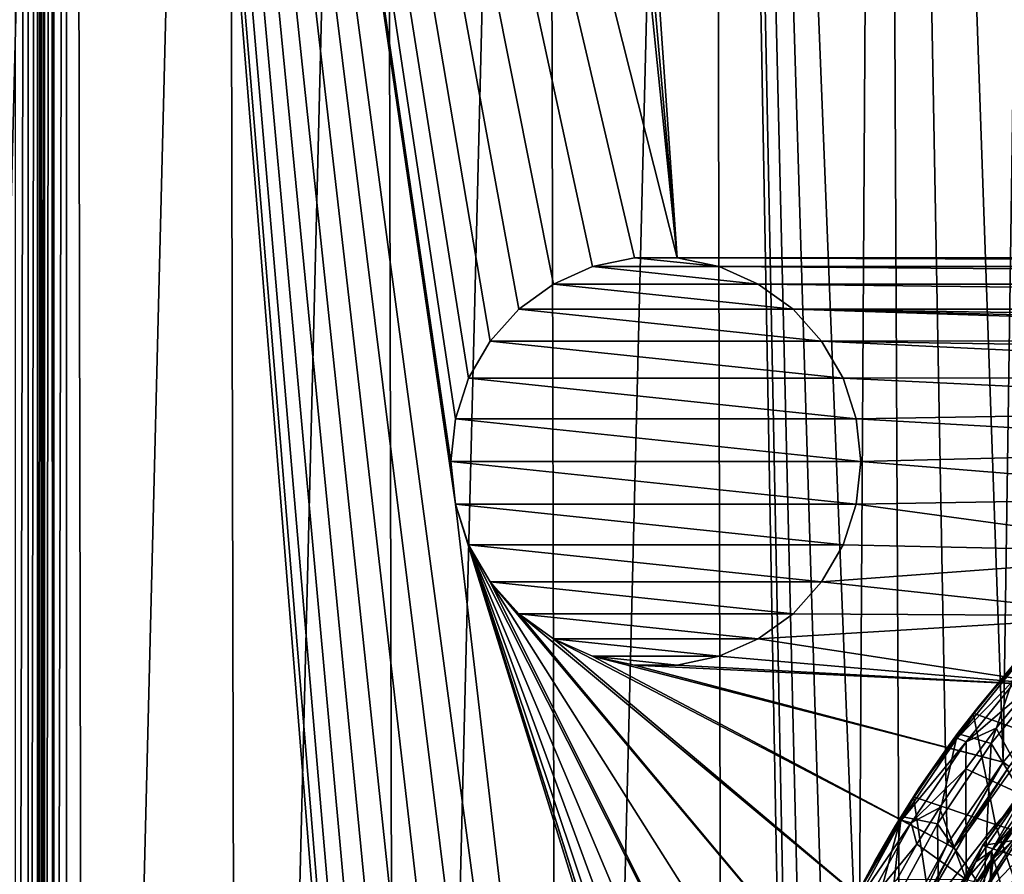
# Model space of a CAD drawing. Header units: millimetres. Extents: x -65 to 65, y -82 to 87.
# Tile 46 of 223: x -36 to -17, y 14 to 31. Entities that reach past the tile are written whole.
import ezdxf

# ---------------------------------------------------------------- set-up
doc = ezdxf.new("R2010")
doc.units = ezdxf.units.MM
doc.header["$LTSCALE"] = 101.851852
for name, color, linetype in [('10', 7, 'CONTINUOUS'), ('162', 7, 'CONTINUOUS'), ('21', 7, 'CONTINUOUS'), ('223', 7, 'CONTINUOUS'), ('38', 7, 'CONTINUOUS'), ('472', 7, 'CONTINUOUS'), ('477', 7, 'CONTINUOUS'), ('479', 7, 'CONTINUOUS'), ('485', 7, 'CONTINUOUS'), ('5', 7, 'CONTINUOUS'), ('801', 7, 'CONTINUOUS'), ('803', 7, 'CONTINUOUS'), ('804', 7, 'CONTINUOUS'), ('810', 7, 'CONTINUOUS'), ('812', 7, 'CONTINUOUS'), ('817', 7, 'CONTINUOUS'), ('821', 7, 'CONTINUOUS'), ('827', 7, 'CONTINUOUS'), ('828', 7, 'CONTINUOUS'), ('832', 7, 'CONTINUOUS'), ('841', 7, 'CONTINUOUS'), ('842', 7, 'CONTINUOUS'), ('9', 7, 'CONTINUOUS'), ('942', 7, 'CONTINUOUS'), ('944', 7, 'CONTINUOUS'), ('946', 7, 'CONTINUOUS')]:
    doc.layers.add(name, color=color, linetype=linetype)

msp = doc.modelspace()

# ---------------------------------------------------------------- linework, layer by layer
at = {"layer": '10', "color": 7, "linetype": 'CONTINUOUS', "true_color": 0xebebeb}
for points in [[(-16.856, 17.294, 118.939), (-16.088, 15.869, 119.792), (-16.183, 18.114, 118.793), (-16.856, 17.294, 118.939)], [(-17.45, 16.495, 119.082), (-16.088, 15.869, 119.792), (-16.856, 17.294, 118.939), (-17.45, 16.495, 119.082)], [(-17.965, 15.734, 119.218), (-17.444, 14.333, 119.95), (-17.45, 16.495, 119.082), (-17.965, 15.734, 119.218)], [(-17.444, 14.333, 119.95), (-16.088, 15.869, 119.792), (-17.45, 16.495, 119.082), (-17.444, 14.333, 119.95)], [(-17.444, 14.333, 119.95), (-15.466, 13.841, 120.766), (-16.088, 15.869, 119.792), (-17.444, 14.333, 119.95)], [(-18.403, 15.025, 119.344), (-17.444, 14.333, 119.95), (-17.965, 15.734, 119.218), (-18.403, 15.025, 119.344)], [(-18.79, 14.343, 119.466), (-17.444, 14.333, 119.95), (-18.403, 15.025, 119.344), (-18.79, 14.343, 119.466)]]:
    msp.add_3dface(points, dxfattribs=at)
at = {"layer": '162', "color": 7, "linetype": 'CONTINUOUS', "true_color": 0xebebeb}
for points in [[(-16.88, 13.424, 117.807), (-16.141, 14.75, 117.276), (-16.017, 14.842, 117.551), (-16.88, 13.424, 117.807)], [(-16.88, 13.424, 117.807), (-16.017, 14.842, 117.551), (-16.626, 13.466, 118.13), (-16.88, 13.424, 117.807)], [(-16.595, 14.029, 117.403), (-16.141, 14.75, 117.276), (-16.88, 13.424, 117.807), (-16.595, 14.029, 117.403)]]:
    msp.add_3dface(points, dxfattribs=at)
at = {"layer": '21', "color": 7, "linetype": 'CONTINUOUS', "true_color": 0xebebeb}
for points in [[(-16.402, 18.602, 118.158), (-17.192, 17.727, 118.029), (-17.622, 17.098, 118.425), (-16.402, 18.602, 118.158)], [(-16.402, 18.602, 118.158), (-17.622, 17.098, 118.425), (-16.234, 18.515, 118.504), (-16.402, 18.602, 118.158)], [(-16.234, 18.515, 118.504), (-17.622, 17.098, 118.425), (-17.443, 17.027, 118.769), (-16.234, 18.515, 118.504)], [(-16.183, 18.114, 118.793), (-16.234, 18.515, 118.504), (-17.443, 17.027, 118.769), (-16.183, 18.114, 118.793)], [(-16.497, 18.555, 117.887), (-17.192, 17.727, 118.029), (-16.402, 18.602, 118.158), (-16.497, 18.555, 117.887)], [(-16.856, 17.294, 118.939), (-16.183, 18.114, 118.793), (-17.443, 17.027, 118.769), (-16.856, 17.294, 118.939)], [(-17.192, 17.727, 118.029), (-17.815, 16.909, 118.169), (-17.622, 17.098, 118.425), (-17.192, 17.727, 118.029)], [(-17.45, 16.495, 119.082), (-16.856, 17.294, 118.939), (-17.443, 17.027, 118.769), (-17.45, 16.495, 119.082)], [(-17.622, 17.098, 118.425), (-18.358, 16.124, 118.303), (-18.704, 15.495, 118.71), (-17.622, 17.098, 118.425)], [(-17.622, 17.098, 118.425), (-18.704, 15.495, 118.71), (-17.443, 17.027, 118.769), (-17.622, 17.098, 118.425)], [(-17.443, 17.027, 118.769), (-18.704, 15.495, 118.71), (-18.514, 15.44, 119.052), (-17.443, 17.027, 118.769)], [(-17.45, 16.495, 119.082), (-17.443, 17.027, 118.769), (-18.514, 15.44, 119.052), (-17.45, 16.495, 119.082)], [(-17.815, 16.909, 118.169), (-18.358, 16.124, 118.303), (-17.622, 17.098, 118.425), (-17.815, 16.909, 118.169)], [(-17.965, 15.734, 119.218), (-17.45, 16.495, 119.082), (-18.514, 15.44, 119.052), (-17.965, 15.734, 119.218)], [(-18.358, 16.124, 118.303), (-18.821, 15.392, 118.428), (-18.704, 15.495, 118.71), (-18.358, 16.124, 118.303)], [(-18.403, 15.025, 119.344), (-17.965, 15.734, 119.218), (-18.514, 15.44, 119.052), (-18.403, 15.025, 119.344)], [(-18.704, 15.495, 118.71), (-19.587, 14.018, 118.663), (-19.638, 13.805, 119.012), (-18.704, 15.495, 118.71)], [(-18.704, 15.495, 118.71), (-19.638, 13.805, 119.012), (-18.514, 15.44, 119.052), (-18.704, 15.495, 118.71)], [(-18.514, 15.44, 119.052), (-19.638, 13.805, 119.012), (-19.439, 13.768, 119.35), (-18.514, 15.44, 119.052)], [(-19.227, 14.693, 118.547), (-19.587, 14.018, 118.663), (-18.704, 15.495, 118.71), (-19.227, 14.693, 118.547)], [(-18.403, 15.025, 119.344), (-18.514, 15.44, 119.052), (-19.439, 13.768, 119.35), (-18.403, 15.025, 119.344)], [(-18.821, 15.392, 118.428), (-19.227, 14.693, 118.547), (-18.704, 15.495, 118.71), (-18.821, 15.392, 118.428)], [(-18.79, 14.343, 119.466), (-18.403, 15.025, 119.344), (-19.439, 13.768, 119.35), (-18.79, 14.343, 119.466)]]:
    msp.add_3dface(points, dxfattribs=at)
at = {"layer": '223', "color": 7, "linetype": 'CONTINUOUS', "true_color": 0xebebeb}
for points in [[(-16.103, 15.602, 99.935), (-16.952, 16.993, 98.293), (-15.776, 18.451, 98.973), (-16.103, 15.602, 99.935)], [(-17.101, 14.11, 99.202), (-18.004, 15.421, 97.56), (-16.952, 16.993, 98.293), (-17.101, 14.11, 99.202)], [(-16.103, 15.602, 99.935), (-17.101, 14.11, 99.202), (-16.952, 16.993, 98.293), (-16.103, 15.602, 99.935)], [(-17.963, 12.532, 98.43), (-18.907, 13.764, 96.788), (-18.004, 15.421, 97.56), (-17.963, 12.532, 98.43)], [(-17.101, 14.11, 99.202), (-17.963, 12.532, 98.43), (-18.004, 15.421, 97.56), (-17.101, 14.11, 99.202)]]:
    msp.add_3dface(points, dxfattribs=at)
at = {"layer": '38', "color": 7, "linetype": 'CONTINUOUS', "true_color": 0xebebeb}
msp.add_3dface([(-16.103, 15.602, 99.935), (-16.595, 14.029, 117.403), (-17.101, 14.11, 99.202), (-16.103, 15.602, 99.935)], dxfattribs=at)
at = {"layer": '472', "color": 7, "linetype": 'CONTINUOUS', "true_color": 0xebebeb}
for points in [[(-17.307, 17.582, 118.658), (-15.437, 16.913, 119.556), (-15.999, 19.1, 118.391), (-17.307, 17.582, 118.658)], [(-18.473, 15.948, 118.946), (-16.873, 15.408, 119.724), (-17.307, 17.582, 118.658), (-18.473, 15.948, 118.946)], [(-16.873, 15.408, 119.724), (-15.437, 16.913, 119.556), (-17.307, 17.582, 118.658), (-16.873, 15.408, 119.724)], [(-15.437, 16.913, 119.556), (-16.873, 15.408, 119.724), (-14.783, 14.754, 120.624), (-15.437, 16.913, 119.556)], [(-19.486, 14.212, 119.253), (-18.148, 13.782, 119.91), (-18.473, 15.948, 118.946), (-19.486, 14.212, 119.253)], [(-18.148, 13.782, 119.91), (-16.873, 15.408, 119.724), (-18.473, 15.948, 118.946), (-18.148, 13.782, 119.91)], [(-16.873, 15.408, 119.724), (-18.148, 13.782, 119.91), (-16.204, 13.471, 120.674), (-16.873, 15.408, 119.724)], [(-14.783, 14.754, 120.624), (-16.873, 15.408, 119.724), (-16.204, 13.471, 120.674), (-14.783, 14.754, 120.624)]]:
    msp.add_3dface(points, dxfattribs=at)
at = {"layer": '477', "color": 7, "linetype": 'CONTINUOUS'}
msp.add_3dface([(-16.433, 15.193, 91.1), (-16.679, 12.625, 91.1), (-16.958, 14.38, 91.1), (-16.433, 15.193, 91.1)], dxfattribs=at)
at = {"layer": '479', "color": 7, "linetype": 'CONTINUOUS'}
for points in [[(-17.288, 14.217, 91.318), (-16.176, 15.519, 93.04), (-16.249, 15.799, 91.318), (-17.288, 14.217, 91.318)], [(-17.198, 13.929, 93.04), (-16.176, 15.519, 93.04), (-17.288, 14.217, 91.318), (-17.198, 13.929, 93.04)], [(-17.198, 13.929, 93.04), (-15.884, 15.311, 94.742), (-16.176, 15.519, 93.04), (-17.198, 13.929, 93.04)], [(-16.887, 13.75, 94.742), (-15.884, 15.311, 94.742), (-17.198, 13.929, 93.04), (-16.887, 13.75, 94.742)], [(-16.887, 13.75, 94.742), (-15.483, 15.025, 96.409), (-15.884, 15.311, 94.742), (-16.887, 13.75, 94.742)], [(-16.461, 13.504, 96.409), (-15.483, 15.025, 96.409), (-16.887, 13.75, 94.742), (-16.461, 13.504, 96.409)]]:
    msp.add_3dface(points, dxfattribs=at)
at = {"layer": '485', "color": 7, "linetype": 'CONTINUOUS'}
for points in [[(-16.433, 15.193, 91.1), (-16.914, 14.73, 91.165), (-15.81, 16.298, 91.165), (-16.433, 15.193, 91.1)], [(-16.914, 14.73, 91.165), (-16.249, 15.799, 91.318), (-15.81, 16.298, 91.165), (-16.914, 14.73, 91.165)], [(-17.288, 14.217, 91.318), (-16.249, 15.799, 91.318), (-16.914, 14.73, 91.165), (-17.288, 14.217, 91.318)], [(-16.433, 15.193, 91.1), (-16.958, 14.38, 91.1), (-16.914, 14.73, 91.165), (-16.433, 15.193, 91.1)], [(-17.443, 13.542, 91.1), (-17.862, 13.063, 91.165), (-16.914, 14.73, 91.165), (-17.443, 13.542, 91.1)], [(-17.862, 13.063, 91.165), (-17.288, 14.217, 91.318), (-16.914, 14.73, 91.165), (-17.862, 13.063, 91.165)], [(-16.958, 14.38, 91.1), (-17.443, 13.542, 91.1), (-16.914, 14.73, 91.165), (-16.958, 14.38, 91.1)]]:
    msp.add_3dface(points, dxfattribs=at)
at = {"layer": '5', "color": 7, "linetype": 'CONTINUOUS', "true_color": 0xebebeb}
for points in [[(-16.382, 18.685, 99.083), (-17.61, 17.186, 98.383), (-16.497, 18.555, 117.887), (-16.382, 18.685, 99.083)], [(-16.497, 18.555, 117.887), (-17.61, 17.186, 98.383), (-17.192, 17.727, 118.029), (-16.497, 18.555, 117.887)], [(-17.192, 17.727, 118.029), (-17.61, 17.186, 98.383), (-17.815, 16.909, 118.169), (-17.192, 17.727, 118.029)], [(-17.61, 17.186, 98.383), (-18.715, 15.566, 97.628), (-17.815, 16.909, 118.169), (-17.61, 17.186, 98.383)], [(-17.815, 16.909, 118.169), (-18.715, 15.566, 97.628), (-18.358, 16.124, 118.303), (-17.815, 16.909, 118.169)], [(-18.358, 16.124, 118.303), (-18.715, 15.566, 97.628), (-18.821, 15.392, 118.428), (-18.358, 16.124, 118.303)], [(-18.715, 15.566, 97.628), (-19.672, 13.845, 96.826), (-18.821, 15.392, 118.428), (-18.715, 15.566, 97.628)], [(-18.821, 15.392, 118.428), (-19.672, 13.845, 96.826), (-19.227, 14.693, 118.547), (-18.821, 15.392, 118.428)], [(-19.227, 14.693, 118.547), (-19.672, 13.845, 96.826), (-19.587, 14.018, 118.663), (-19.227, 14.693, 118.547)]]:
    msp.add_3dface(points, dxfattribs=at)
at = {"layer": '801', "color": 7, "linetype": 'CONTINUOUS'}
for points in [[(-15.835, 16.46, 91.1), (-16.948, 14.899, 91.1), (-16.339, 12.677, 91.1), (-15.835, 16.46, 91.1)], [(-16.948, 14.899, 91.1), (-17.907, 13.239, 91.1), (-17.115, 11.022, 91.1), (-16.948, 14.899, 91.1)], [(-16.339, 12.677, 91.1), (-16.948, 14.899, 91.1), (-17.115, 11.022, 91.1), (-16.339, 12.677, 91.1)]]:
    msp.add_3dface(points, dxfattribs=at)
at = {"layer": '803', "color": 7, "linetype": 'CONTINUOUS'}
for points in [[(-17.119, 15.003, 75), (-17.116, 15.008, 90.9), (-15.996, 16.579, 75), (-17.119, 15.003, 75)], [(-17.116, 15.008, 90.9), (-15.993, 16.584, 90.9), (-15.996, 16.579, 75), (-17.116, 15.008, 90.9)], [(-18.088, 13.324, 75), (-18.084, 13.332, 90.9), (-17.119, 15.003, 75), (-18.088, 13.324, 75)], [(-18.084, 13.332, 90.9), (-17.116, 15.008, 90.9), (-17.119, 15.003, 75), (-18.084, 13.332, 90.9)]]:
    msp.add_3dface(points, dxfattribs=at)
at = {"layer": '804', "color": 7, "linetype": 'CONTINUOUS'}
for points in [[(-15.993, 16.584, 90.9), (-17.116, 15.008, 90.9), (-16.193, 16.228, 91.041), (-15.993, 16.584, 90.9)], [(-16.948, 14.899, 91.1), (-15.835, 16.46, 91.1), (-16.193, 16.228, 91.041), (-16.948, 14.899, 91.1)], [(-16.948, 14.899, 91.1), (-16.193, 16.228, 91.041), (-17.252, 14.682, 91.041), (-16.948, 14.899, 91.1)], [(-16.193, 16.228, 91.041), (-17.116, 15.008, 90.9), (-17.252, 14.682, 91.041), (-16.193, 16.228, 91.041)], [(-17.116, 15.008, 90.9), (-18.084, 13.332, 90.9), (-17.252, 14.682, 91.041), (-17.116, 15.008, 90.9)], [(-17.907, 13.239, 91.1), (-16.948, 14.899, 91.1), (-17.252, 14.682, 91.041), (-17.907, 13.239, 91.1)], [(-17.907, 13.239, 91.1), (-17.252, 14.682, 91.041), (-18.164, 13.045, 91.041), (-17.907, 13.239, 91.1)], [(-17.252, 14.682, 91.041), (-18.084, 13.332, 90.9), (-18.164, 13.045, 91.041), (-17.252, 14.682, 91.041)]]:
    msp.add_3dface(points, dxfattribs=at)
at = {"layer": '810', "color": 7, "linetype": 'CONTINUOUS'}
for points in [[(-13.505, 15.595, 75), (-17.119, 15.003, 75), (-15.996, 16.579, 75), (-13.505, 15.595, 75)], [(-13.505, 15.595, 75), (-14.61, 14.168, 75), (-17.119, 15.003, 75), (-13.505, 15.595, 75)], [(-14.61, 14.168, 75), (-18.088, 13.324, 75), (-17.119, 15.003, 75), (-14.61, 14.168, 75)]]:
    msp.add_3dface(points, dxfattribs=at)
at = {"layer": '812', "linetype": 'CONTINUOUS'}
for points in [[(-15.725, 85.054, 87.5), (-19.089, 84.11, 87.5), (-16.719, 16.625, 87.5), (-15.725, 85.054, 87.5)], [(-15.482, 18.114, 87.5), (-15.725, 85.054, 87.5), (-16.719, 16.625, 87.5), (-15.482, 18.114, 87.5)], [(-19.089, 84.11, 87.5), (-22.397, 82.986, 87.5), (-19.535, 11.568, 87.5), (-19.089, 84.11, 87.5)], [(-18.754, 13.338, 87.5), (-19.089, 84.11, 87.5), (-19.535, 11.568, 87.5), (-18.754, 13.338, 87.5)], [(-16.719, 16.625, 87.5), (-19.089, 84.11, 87.5), (-17.812, 15.029, 87.5), (-16.719, 16.625, 87.5)], [(-17.812, 15.029, 87.5), (-19.089, 84.11, 87.5), (-18.754, 13.338, 87.5), (-17.812, 15.029, 87.5)], [(-22.397, 82.986, 87.5), (-25.64, 81.685, 87.5), (-25.377, -36.798, 87.5), (-22.397, 82.986, 87.5)], [(-22.129, -38.085, 87.5), (-22.397, 82.986, 87.5), (-25.377, -36.798, 87.5), (-22.129, -38.085, 87.5)], [(-22.397, 82.986, 87.5), (-22.129, -38.085, 87.5), (-20.95, 4, 87.5), (-22.397, 82.986, 87.5)], [(-22.397, 82.986, 87.5), (-20.95, 4, 87.5), (-20.861, 5.933, 87.5), (-22.397, 82.986, 87.5)], [(-19.535, 11.568, 87.5), (-22.397, 82.986, 87.5), (-20.15, 9.733, 87.5), (-19.535, 11.568, 87.5)], [(-20.15, 9.733, 87.5), (-22.397, 82.986, 87.5), (-20.593, 7.849, 87.5), (-20.15, 9.733, 87.5)], [(-20.593, 7.849, 87.5), (-22.397, 82.986, 87.5), (-20.861, 5.933, 87.5), (-20.593, 7.849, 87.5)], [(-25.64, 81.685, 87.5), (-28.807, 80.21, 87.5), (-28.551, -35.337, 87.5), (-25.64, 81.685, 87.5)], [(-25.377, -36.798, 87.5), (-25.64, 81.685, 87.5), (-28.551, -35.337, 87.5), (-25.377, -36.798, 87.5)], [(-28.807, 80.21, 87.5), (-31.889, 78.565, 87.5), (-31.64, -33.706, 87.5), (-28.807, 80.21, 87.5)], [(-28.551, -35.337, 87.5), (-28.807, 80.21, 87.5), (-31.64, -33.706, 87.5), (-28.551, -35.337, 87.5)], [(-31.889, 78.565, 87.5), (-34.849, 76.775, 87.5), (-34.637, -31.91, 87.5), (-31.889, 78.565, 87.5)], [(-31.64, -33.706, 87.5), (-31.889, 78.565, 87.5), (-34.637, -31.91, 87.5), (-31.64, -33.706, 87.5)], [(-34.849, 76.775, 87.5), (-37.708, 74.83, 87.5), (-37.533, -29.955, 87.5), (-34.849, 76.775, 87.5)], [(-34.637, -31.91, 87.5), (-34.849, 76.775, 87.5), (-37.533, -29.955, 87.5), (-34.637, -31.91, 87.5)]]:
    msp.add_3dface(points, dxfattribs=at)
at = {"layer": '817', "linetype": 'CONTINUOUS'}
for points in [[(-35, -28.676, 85), (-35, 73.676, 85), (-27.5, -19.5, 85), (-35, -28.676, 85)], [(-35, 73.676, 85), (-26.736, 62.149, 85), (-23.082, 26.478, 85), (-35, 73.676, 85)], [(-27.5, 22.5, 85), (-35, 73.676, 85), (-27.413, 23.332, 85), (-27.5, 22.5, 85)], [(-35, 73.676, 85), (-27.5, 22.5, 85), (-27.413, 21.668, 85), (-35, 73.676, 85)], [(-27.413, 23.332, 85), (-35, 73.676, 85), (-27.154, 24.127, 85), (-27.413, 23.332, 85)], [(-27.154, 24.127, 85), (-35, 73.676, 85), (-26.736, 24.851, 85), (-27.154, 24.127, 85)], [(-26.736, 24.851, 85), (-35, 73.676, 85), (-26.177, 25.473, 85), (-26.736, 24.851, 85)], [(-26.177, 25.473, 85), (-35, 73.676, 85), (-25.5, 25.964, 85), (-26.177, 25.473, 85)], [(-25.5, 25.964, 85), (-35, 73.676, 85), (-24.736, 26.304, 85), (-25.5, 25.964, 85)], [(-24.736, 26.304, 85), (-35, 73.676, 85), (-23.918, 26.478, 85), (-24.736, 26.304, 85)], [(-23.918, 26.478, 85), (-35, 73.676, 85), (-23.082, 26.478, 85), (-23.918, 26.478, 85)], [(-35, 73.676, 85), (-27.413, 21.668, 85), (-23.082, -15.522, 85), (-35, 73.676, 85)], [(-27.5, -19.5, 85), (-35, 73.676, 85), (-27.413, -18.668, 85), (-27.5, -19.5, 85)], [(-27.413, -18.668, 85), (-35, 73.676, 85), (-27.154, -17.873, 85), (-27.413, -18.668, 85)], [(-27.154, -17.873, 85), (-35, 73.676, 85), (-26.736, -17.149, 85), (-27.154, -17.873, 85)], [(-26.736, -17.149, 85), (-35, 73.676, 85), (-26.177, -16.527, 85), (-26.736, -17.149, 85)], [(-26.177, -16.527, 85), (-35, 73.676, 85), (-25.5, -16.036, 85), (-26.177, -16.527, 85)], [(-25.5, -16.036, 85), (-35, 73.676, 85), (-24.736, -15.696, 85), (-25.5, -16.036, 85)], [(-24.736, -15.696, 85), (-35, 73.676, 85), (-23.918, -15.522, 85), (-24.736, -15.696, 85)], [(-23.918, -15.522, 85), (-35, 73.676, 85), (-23.082, -15.522, 85), (-23.918, -15.522, 85)], [(-26.736, 62.149, 85), (-26.177, 61.527, 85), (-23.082, 26.478, 85), (-26.736, 62.149, 85)], [(-26.177, 61.527, 85), (-25.5, 61.036, 85), (-23.082, 26.478, 85), (-26.177, 61.527, 85)], [(23.918, 26.478, 85), (23.082, 26.478, 85), (-25.5, 61.036, 85), (23.918, 26.478, 85)], [(-25.5, 61.036, 85), (23.082, 26.478, 85), (-23.082, 26.478, 85), (-25.5, 61.036, 85)], [(-24.736, 60.696, 85), (23.918, 26.478, 85), (-25.5, 61.036, 85), (-24.736, 60.696, 85)], [(-23.918, 60.522, 85), (23.918, 26.478, 85), (-24.736, 60.696, 85), (-23.918, 60.522, 85)], [(24.736, 26.304, 85), (23.918, 26.478, 85), (-23.918, 60.522, 85), (24.736, 26.304, 85)], [(25.5, 25.964, 85), (24.736, 26.304, 85), (-23.918, 60.522, 85), (25.5, 25.964, 85)], [(-23.082, 60.522, 85), (25.5, 25.964, 85), (-23.918, 60.522, 85), (-23.082, 60.522, 85)], [(23.082, 60.522, 85), (25.5, 25.964, 85), (-23.082, 60.522, 85), (23.082, 60.522, 85)], [(23.082, 26.478, 85), (22.264, 26.304, 85), (-23.082, 26.478, 85), (23.082, 26.478, 85)], [(-23.082, 26.478, 85), (22.264, 26.304, 85), (-22.264, 26.304, 85), (-23.082, 26.478, 85)], [(22.264, 26.304, 85), (21.5, 25.964, 85), (-22.264, 26.304, 85), (22.264, 26.304, 85)], [(-22.264, 26.304, 85), (21.5, 25.964, 85), (-21.5, 25.964, 85), (-22.264, 26.304, 85)], [(21.5, 25.964, 85), (20.823, 25.473, 85), (-21.5, 25.964, 85), (21.5, 25.964, 85)], [(-21.5, 25.964, 85), (20.823, 25.473, 85), (-20.823, 25.473, 85), (-21.5, 25.964, 85)], [(0, 24.95, 85), (-1.933, 24.861, 85), (-20.823, 25.473, 85), (0, 24.95, 85)], [(-20.823, 25.473, 85), (-1.933, 24.861, 85), (-20.264, 24.851, 85), (-20.823, 25.473, 85)], [(20.264, 24.851, 85), (0, 24.95, 85), (-20.823, 25.473, 85), (20.264, 24.851, 85)], [(20.823, 25.473, 85), (20.264, 24.851, 85), (-20.823, 25.473, 85), (20.823, 25.473, 85)], [(-1.933, 24.861, 85), (-3.85, 24.593, 85), (-20.264, 24.851, 85), (-1.933, 24.861, 85)], [(-3.85, 24.593, 85), (-5.733, 24.15, 85), (-20.264, 24.851, 85), (-3.85, 24.593, 85)], [(-20.264, 24.851, 85), (-5.733, 24.15, 85), (-19.846, 24.127, 85), (-20.264, 24.851, 85)], [(-5.733, 24.15, 85), (-7.568, 23.535, 85), (-19.846, 24.127, 85), (-5.733, 24.15, 85)], [(-19.846, 24.127, 85), (-7.568, 23.535, 85), (-19.587, 23.332, 85), (-19.846, 24.127, 85)], [(-7.568, 23.535, 85), (-9.338, 22.754, 85), (-19.587, 23.332, 85), (-7.568, 23.535, 85)], [(-19.587, 23.332, 85), (-9.338, 22.754, 85), (-19.5, 22.5, 85), (-19.587, 23.332, 85)], [(-9.338, 22.754, 85), (-11.029, 21.812, 85), (-19.5, 22.5, 85), (-9.338, 22.754, 85)], [(-19.5, 22.5, 85), (-11.029, 21.812, 85), (-19.587, 21.668, 85), (-19.5, 22.5, 85)], [(-11.029, 21.812, 85), (-12.625, 20.718, 85), (-19.587, 21.668, 85), (-11.029, 21.812, 85)], [(-20.593, 0.151, 85), (-20.15, -1.733, 85), (-27.413, 21.668, 85), (-20.593, 0.151, 85)], [(-27.413, 21.668, 85), (-20.15, -1.733, 85), (-23.082, -15.522, 85), (-27.413, 21.668, 85)], [(-27.154, 20.873, 85), (-20.593, 0.151, 85), (-27.413, 21.668, 85), (-27.154, 20.873, 85)], [(-19.587, 21.668, 85), (-12.625, 20.718, 85), (-19.846, 20.873, 85), (-19.587, 21.668, 85)], [(-20.861, 2.067, 85), (-20.593, 0.151, 85), (-27.154, 20.873, 85), (-20.861, 2.067, 85)], [(-20.95, 4, 85), (-20.861, 2.067, 85), (-27.154, 20.873, 85), (-20.95, 4, 85)], [(-20.861, 5.933, 85), (-20.95, 4, 85), (-27.154, 20.873, 85), (-20.861, 5.933, 85)], [(-20.593, 7.849, 85), (-20.861, 5.933, 85), (-27.154, 20.873, 85), (-20.593, 7.849, 85)], [(-26.736, 20.149, 85), (-20.593, 7.849, 85), (-27.154, 20.873, 85), (-26.736, 20.149, 85)], [(-19.846, 20.873, 85), (-12.625, 20.718, 85), (-20.264, 20.149, 85), (-19.846, 20.873, 85)], [(-12.625, 20.718, 85), (-14.114, 19.482, 85), (-20.264, 20.149, 85), (-12.625, 20.718, 85)], [(-20.15, 9.733, 85), (-20.593, 7.849, 85), (-26.736, 20.149, 85), (-20.15, 9.733, 85)], [(-19.535, 11.568, 85), (-20.15, 9.733, 85), (-26.736, 20.149, 85), (-19.535, 11.568, 85)], [(-26.177, 19.527, 85), (-19.535, 11.568, 85), (-26.736, 20.149, 85), (-26.177, 19.527, 85)], [(-20.264, 20.149, 85), (-14.114, 19.482, 85), (-20.823, 19.527, 85), (-20.264, 20.149, 85)], [(-18.754, 13.338, 85), (-19.535, 11.568, 85), (-26.177, 19.527, 85), (-18.754, 13.338, 85)], [(-25.5, 19.036, 85), (-18.754, 13.338, 85), (-26.177, 19.527, 85), (-25.5, 19.036, 85)], [(-20.823, 19.527, 85), (-14.114, 19.482, 85), (-21.5, 19.036, 85), (-20.823, 19.527, 85)], [(-14.114, 19.482, 85), (-15.482, 18.114, 85), (-21.5, 19.036, 85), (-14.114, 19.482, 85)], [(-17.812, 15.029, 85), (-18.754, 13.338, 85), (-25.5, 19.036, 85), (-17.812, 15.029, 85)], [(-24.736, 18.696, 85), (-17.812, 15.029, 85), (-25.5, 19.036, 85), (-24.736, 18.696, 85)], [(-21.5, 19.036, 85), (-15.482, 18.114, 85), (-22.264, 18.696, 85), (-21.5, 19.036, 85)], [(-16.719, 16.625, 85), (-17.812, 15.029, 85), (-24.736, 18.696, 85), (-16.719, 16.625, 85)], [(-23.918, 18.522, 85), (-16.719, 16.625, 85), (-24.736, 18.696, 85), (-23.918, 18.522, 85)], [(-22.264, 18.696, 85), (-15.482, 18.114, 85), (-23.082, 18.522, 85), (-22.264, 18.696, 85)], [(-15.482, 18.114, 85), (-16.719, 16.625, 85), (-23.918, 18.522, 85), (-15.482, 18.114, 85)], [(-23.082, 18.522, 85), (-15.482, 18.114, 85), (-23.918, 18.522, 85), (-23.082, 18.522, 85)]]:
    msp.add_3dface(points, dxfattribs=at)
at = {"layer": '821', "linetype": 'CONTINUOUS'}
for points in [[(-35.5, 73.676, 75.5), (-35.5, 73.676, 84.5), (-35.5, -28.676, 84.5), (-35.5, 73.676, 75.5)], [(-35.5, -28.676, 75.5), (-35.5, 73.676, 75.5), (-35.5, -28.676, 84.5), (-35.5, -28.676, 75.5)]]:
    msp.add_3dface(points, dxfattribs=at)
at = {"layer": '827', "linetype": 'CONTINUOUS'}
for points in [[(-35.5, -28.676, 84.5), (-35.5, 73.676, 84.5), (-35.433, 73.676, 84.75), (-35.5, -28.676, 84.5)], [(-35.483, -28.676, 84.629), (-35.5, -28.676, 84.5), (-35.433, 73.676, 84.75), (-35.483, -28.676, 84.629)], [(-35.433, -28.676, 84.75), (-35.483, -28.676, 84.629), (-35.433, 73.676, 84.75), (-35.433, -28.676, 84.75)], [(-35.25, -28.676, 84.933), (-35.433, -28.676, 84.75), (-35.31, 73.676, 84.893), (-35.25, -28.676, 84.933)], [(-35.31, 73.676, 84.893), (-35.433, -28.676, 84.75), (-35.433, 73.676, 84.75), (-35.31, 73.676, 84.893)], [(-35.25, 73.676, 84.933), (-35.25, -28.676, 84.933), (-35.31, 73.676, 84.893), (-35.25, 73.676, 84.933)], [(-35, 73.676, 85), (-35, -28.676, 85), (-35.25, -28.676, 84.933), (-35, 73.676, 85)], [(-35, 73.676, 85), (-35.25, -28.676, 84.933), (-35.25, 73.676, 84.933), (-35, 73.676, 85)]]:
    msp.add_3dface(points, dxfattribs=at)
at = {"layer": '828', "linetype": 'CONTINUOUS'}
for points in [[(-36, -28.676, 75), (-36, 73.676, 75), (-35.75, 73.676, 75.067), (-36, -28.676, 75)], [(-35.75, -28.676, 75.067), (-36, -28.676, 75), (-35.75, 73.676, 75.067), (-35.75, -28.676, 75.067)], [(-35.567, -28.676, 75.25), (-35.75, -28.676, 75.067), (-35.567, 73.676, 75.25), (-35.567, -28.676, 75.25)], [(-35.567, 73.676, 75.25), (-35.75, -28.676, 75.067), (-35.75, 73.676, 75.067), (-35.567, 73.676, 75.25)], [(-35.5, 73.676, 75.5), (-35.5, -28.676, 75.5), (-35.567, -28.676, 75.25), (-35.5, 73.676, 75.5)], [(-35.5, 73.676, 75.5), (-35.567, -28.676, 75.25), (-35.567, 73.676, 75.25), (-35.5, 73.676, 75.5)]]:
    msp.add_3dface(points, dxfattribs=at)
at = {"layer": '832', "linetype": 'CONTINUOUS'}
for points in [[(-23.918, 26.478, 84.5), (-22.264, 26.304, 84.5), (-24.736, 26.304, 84.5), (-23.918, 26.478, 84.5)], [(-23.082, 26.478, 84.5), (-22.264, 26.304, 84.5), (-23.918, 26.478, 84.5), (-23.082, 26.478, 84.5)], [(-24.736, 26.304, 84.5), (-21.5, 25.964, 84.5), (-25.5, 25.964, 84.5), (-24.736, 26.304, 84.5)], [(-22.264, 26.304, 84.5), (-21.5, 25.964, 84.5), (-24.736, 26.304, 84.5), (-22.264, 26.304, 84.5)], [(-25.5, 25.964, 84.5), (-20.823, 25.473, 84.5), (-26.177, 25.473, 84.5), (-25.5, 25.964, 84.5)], [(-21.5, 25.964, 84.5), (-20.823, 25.473, 84.5), (-25.5, 25.964, 84.5), (-21.5, 25.964, 84.5)], [(-26.177, 25.473, 84.5), (-20.264, 24.851, 84.5), (-26.736, 24.851, 84.5), (-26.177, 25.473, 84.5)], [(-20.823, 25.473, 84.5), (-20.264, 24.851, 84.5), (-26.177, 25.473, 84.5), (-20.823, 25.473, 84.5)], [(-26.736, 24.851, 84.5), (-19.846, 24.127, 84.5), (-27.154, 24.127, 84.5), (-26.736, 24.851, 84.5)], [(-20.264, 24.851, 84.5), (-19.846, 24.127, 84.5), (-26.736, 24.851, 84.5), (-20.264, 24.851, 84.5)], [(-27.154, 24.127, 84.5), (-19.587, 23.332, 84.5), (-27.413, 23.332, 84.5), (-27.154, 24.127, 84.5)], [(-19.846, 24.127, 84.5), (-19.587, 23.332, 84.5), (-27.154, 24.127, 84.5), (-19.846, 24.127, 84.5)], [(-19.5, 22.5, 84.5), (-27.5, 22.5, 84.5), (-27.413, 23.332, 84.5), (-19.5, 22.5, 84.5)], [(-19.587, 23.332, 84.5), (-19.5, 22.5, 84.5), (-27.413, 23.332, 84.5), (-19.587, 23.332, 84.5)], [(-27.413, 21.668, 84.5), (-27.5, 22.5, 84.5), (-19.587, 21.668, 84.5), (-27.413, 21.668, 84.5)], [(-19.587, 21.668, 84.5), (-27.5, 22.5, 84.5), (-19.5, 22.5, 84.5), (-19.587, 21.668, 84.5)], [(-27.154, 20.873, 84.5), (-27.413, 21.668, 84.5), (-19.846, 20.873, 84.5), (-27.154, 20.873, 84.5)], [(-19.846, 20.873, 84.5), (-27.413, 21.668, 84.5), (-19.587, 21.668, 84.5), (-19.846, 20.873, 84.5)], [(-26.736, 20.149, 84.5), (-27.154, 20.873, 84.5), (-20.264, 20.149, 84.5), (-26.736, 20.149, 84.5)], [(-20.264, 20.149, 84.5), (-27.154, 20.873, 84.5), (-19.846, 20.873, 84.5), (-20.264, 20.149, 84.5)], [(-26.177, 19.527, 84.5), (-26.736, 20.149, 84.5), (-20.823, 19.527, 84.5), (-26.177, 19.527, 84.5)], [(-20.823, 19.527, 84.5), (-26.736, 20.149, 84.5), (-20.264, 20.149, 84.5), (-20.823, 19.527, 84.5)], [(-25.5, 19.036, 84.5), (-26.177, 19.527, 84.5), (-21.5, 19.036, 84.5), (-25.5, 19.036, 84.5)], [(-21.5, 19.036, 84.5), (-26.177, 19.527, 84.5), (-20.823, 19.527, 84.5), (-21.5, 19.036, 84.5)], [(-24.736, 18.696, 84.5), (-25.5, 19.036, 84.5), (-22.264, 18.696, 84.5), (-24.736, 18.696, 84.5)], [(-22.264, 18.696, 84.5), (-25.5, 19.036, 84.5), (-21.5, 19.036, 84.5), (-22.264, 18.696, 84.5)], [(-23.918, 18.522, 84.5), (-24.736, 18.696, 84.5), (-23.082, 18.522, 84.5), (-23.918, 18.522, 84.5)], [(-23.082, 18.522, 84.5), (-24.736, 18.696, 84.5), (-22.264, 18.696, 84.5), (-23.082, 18.522, 84.5)]]:
    msp.add_3dface(points, dxfattribs=at)
at = {"layer": '841', "linetype": 'CONTINUOUS'}
for points in [[(-24.736, 26.304, 85), (-23.918, 26.478, 85), (-24.736, 26.304, 84.5), (-24.736, 26.304, 85)], [(-23.918, 26.478, 85), (-23.918, 26.478, 84.5), (-24.736, 26.304, 84.5), (-23.918, 26.478, 85)], [(-23.918, 26.478, 85), (-23.082, 26.478, 85), (-23.918, 26.478, 84.5), (-23.918, 26.478, 85)], [(-23.082, 26.478, 85), (-23.082, 26.478, 84.5), (-23.918, 26.478, 84.5), (-23.082, 26.478, 85)], [(-23.082, 26.478, 85), (-22.264, 26.304, 85), (-23.082, 26.478, 84.5), (-23.082, 26.478, 85)], [(-22.264, 26.304, 85), (-22.264, 26.304, 84.5), (-23.082, 26.478, 84.5), (-22.264, 26.304, 85)], [(-25.5, 25.964, 85), (-24.736, 26.304, 85), (-25.5, 25.964, 84.5), (-25.5, 25.964, 85)], [(-24.736, 26.304, 85), (-24.736, 26.304, 84.5), (-25.5, 25.964, 84.5), (-24.736, 26.304, 85)], [(-22.264, 26.304, 85), (-21.5, 25.964, 85), (-22.264, 26.304, 84.5), (-22.264, 26.304, 85)], [(-21.5, 25.964, 85), (-21.5, 25.964, 84.5), (-22.264, 26.304, 84.5), (-21.5, 25.964, 85)], [(-26.177, 25.473, 85), (-25.5, 25.964, 85), (-26.177, 25.473, 84.5), (-26.177, 25.473, 85)], [(-25.5, 25.964, 85), (-25.5, 25.964, 84.5), (-26.177, 25.473, 84.5), (-25.5, 25.964, 85)], [(-21.5, 25.964, 85), (-20.823, 25.473, 85), (-21.5, 25.964, 84.5), (-21.5, 25.964, 85)], [(-20.823, 25.473, 85), (-20.823, 25.473, 84.5), (-21.5, 25.964, 84.5), (-20.823, 25.473, 85)], [(-26.736, 24.851, 85), (-26.177, 25.473, 85), (-26.736, 24.851, 84.5), (-26.736, 24.851, 85)], [(-26.177, 25.473, 85), (-26.177, 25.473, 84.5), (-26.736, 24.851, 84.5), (-26.177, 25.473, 85)], [(-20.823, 25.473, 85), (-20.264, 24.851, 85), (-20.823, 25.473, 84.5), (-20.823, 25.473, 85)], [(-20.264, 24.851, 85), (-20.264, 24.851, 84.5), (-20.823, 25.473, 84.5), (-20.264, 24.851, 85)], [(-27.154, 24.127, 85), (-26.736, 24.851, 85), (-27.154, 24.127, 84.5), (-27.154, 24.127, 85)], [(-26.736, 24.851, 85), (-26.736, 24.851, 84.5), (-27.154, 24.127, 84.5), (-26.736, 24.851, 85)], [(-20.264, 24.851, 85), (-19.846, 24.127, 85), (-20.264, 24.851, 84.5), (-20.264, 24.851, 85)], [(-19.846, 24.127, 85), (-19.846, 24.127, 84.5), (-20.264, 24.851, 84.5), (-19.846, 24.127, 85)], [(-27.413, 23.332, 85), (-27.154, 24.127, 85), (-27.413, 23.332, 84.5), (-27.413, 23.332, 85)], [(-27.154, 24.127, 85), (-27.154, 24.127, 84.5), (-27.413, 23.332, 84.5), (-27.154, 24.127, 85)], [(-19.846, 24.127, 85), (-19.587, 23.332, 85), (-19.846, 24.127, 84.5), (-19.846, 24.127, 85)], [(-19.587, 23.332, 85), (-19.587, 23.332, 84.5), (-19.846, 24.127, 84.5), (-19.587, 23.332, 85)], [(-27.5, 22.5, 85), (-27.413, 23.332, 85), (-27.5, 22.5, 84.5), (-27.5, 22.5, 85)], [(-27.5, 22.5, 84.5), (-27.413, 23.332, 85), (-27.413, 23.332, 84.5), (-27.5, 22.5, 84.5)], [(-19.587, 23.332, 85), (-19.5, 22.5, 85), (-19.587, 23.332, 84.5), (-19.587, 23.332, 85)], [(-19.5, 22.5, 85), (-19.5, 22.5, 84.5), (-19.587, 23.332, 84.5), (-19.5, 22.5, 85)]]:
    msp.add_3dface(points, dxfattribs=at)
at = {"layer": '842', "linetype": 'CONTINUOUS'}
for points in [[(-27.413, 21.668, 85), (-27.5, 22.5, 85), (-27.413, 21.668, 84.5), (-27.413, 21.668, 85)], [(-27.5, 22.5, 85), (-27.5, 22.5, 84.5), (-27.413, 21.668, 84.5), (-27.5, 22.5, 85)], [(-19.5, 22.5, 85), (-19.587, 21.668, 85), (-19.5, 22.5, 84.5), (-19.5, 22.5, 85)], [(-19.587, 21.668, 85), (-19.587, 21.668, 84.5), (-19.5, 22.5, 84.5), (-19.587, 21.668, 85)], [(-27.154, 20.873, 85), (-27.413, 21.668, 85), (-27.154, 20.873, 84.5), (-27.154, 20.873, 85)], [(-27.413, 21.668, 85), (-27.413, 21.668, 84.5), (-27.154, 20.873, 84.5), (-27.413, 21.668, 85)], [(-19.587, 21.668, 85), (-19.846, 20.873, 85), (-19.587, 21.668, 84.5), (-19.587, 21.668, 85)], [(-19.846, 20.873, 85), (-19.846, 20.873, 84.5), (-19.587, 21.668, 84.5), (-19.846, 20.873, 85)], [(-26.736, 20.149, 85), (-27.154, 20.873, 85), (-26.736, 20.149, 84.5), (-26.736, 20.149, 85)], [(-27.154, 20.873, 85), (-27.154, 20.873, 84.5), (-26.736, 20.149, 84.5), (-27.154, 20.873, 85)], [(-19.846, 20.873, 85), (-20.264, 20.149, 85), (-19.846, 20.873, 84.5), (-19.846, 20.873, 85)], [(-20.264, 20.149, 85), (-20.264, 20.149, 84.5), (-19.846, 20.873, 84.5), (-20.264, 20.149, 85)], [(-26.177, 19.527, 85), (-26.736, 20.149, 85), (-26.177, 19.527, 84.5), (-26.177, 19.527, 85)], [(-26.736, 20.149, 85), (-26.736, 20.149, 84.5), (-26.177, 19.527, 84.5), (-26.736, 20.149, 85)], [(-20.264, 20.149, 85), (-20.823, 19.527, 85), (-20.264, 20.149, 84.5), (-20.264, 20.149, 85)], [(-20.823, 19.527, 85), (-20.823, 19.527, 84.5), (-20.264, 20.149, 84.5), (-20.823, 19.527, 85)], [(-25.5, 19.036, 85), (-26.177, 19.527, 85), (-25.5, 19.036, 84.5), (-25.5, 19.036, 85)], [(-26.177, 19.527, 85), (-26.177, 19.527, 84.5), (-25.5, 19.036, 84.5), (-26.177, 19.527, 85)], [(-20.823, 19.527, 85), (-21.5, 19.036, 85), (-20.823, 19.527, 84.5), (-20.823, 19.527, 85)], [(-21.5, 19.036, 85), (-21.5, 19.036, 84.5), (-20.823, 19.527, 84.5), (-21.5, 19.036, 85)], [(-24.736, 18.696, 85), (-25.5, 19.036, 85), (-24.736, 18.696, 84.5), (-24.736, 18.696, 85)], [(-25.5, 19.036, 85), (-25.5, 19.036, 84.5), (-24.736, 18.696, 84.5), (-25.5, 19.036, 85)], [(-21.5, 19.036, 85), (-22.264, 18.696, 85), (-21.5, 19.036, 84.5), (-21.5, 19.036, 85)], [(-22.264, 18.696, 85), (-22.264, 18.696, 84.5), (-21.5, 19.036, 84.5), (-22.264, 18.696, 85)], [(-23.918, 18.522, 85), (-24.736, 18.696, 85), (-23.918, 18.522, 84.5), (-23.918, 18.522, 85)], [(-24.736, 18.696, 85), (-24.736, 18.696, 84.5), (-23.918, 18.522, 84.5), (-24.736, 18.696, 85)], [(-22.264, 18.696, 85), (-23.082, 18.522, 85), (-22.264, 18.696, 84.5), (-22.264, 18.696, 85)], [(-23.082, 18.522, 85), (-23.082, 18.522, 84.5), (-22.264, 18.696, 84.5), (-23.082, 18.522, 85)], [(-23.082, 18.522, 85), (-23.918, 18.522, 85), (-23.082, 18.522, 84.5), (-23.082, 18.522, 85)], [(-23.918, 18.522, 85), (-23.918, 18.522, 84.5), (-23.082, 18.522, 84.5), (-23.918, 18.522, 85)]]:
    msp.add_3dface(points, dxfattribs=at)
at = {"layer": '9', "color": 7, "linetype": 'CONTINUOUS', "true_color": 0xebebeb}
for points in [[(-17.61, 17.186, 98.383), (-16.382, 18.685, 99.083), (-16.952, 16.993, 98.293), (-17.61, 17.186, 98.383)], [(-16.952, 16.993, 98.293), (-16.382, 18.685, 99.083), (-15.776, 18.451, 98.973), (-16.952, 16.993, 98.293)], [(-18.715, 15.566, 97.628), (-17.61, 17.186, 98.383), (-18.004, 15.421, 97.56), (-18.715, 15.566, 97.628)], [(-18.004, 15.421, 97.56), (-17.61, 17.186, 98.383), (-16.952, 16.993, 98.293), (-18.004, 15.421, 97.56)], [(-19.672, 13.845, 96.826), (-18.715, 15.566, 97.628), (-19.665, 12.018, 95.974), (-19.672, 13.845, 96.826)], [(-19.665, 12.018, 95.974), (-18.715, 15.566, 97.628), (-18.907, 13.764, 96.788), (-19.665, 12.018, 95.974)], [(-18.907, 13.764, 96.788), (-18.715, 15.566, 97.628), (-18.004, 15.421, 97.56), (-18.907, 13.764, 96.788)]]:
    msp.add_3dface(points, dxfattribs=at)
at = {"layer": '942', "linetype": 'CONTINUOUS'}
for points in [[(-17.456, 15.218, 85.2), (-16.311, 16.827, 85.2), (-17.456, 15.218, 87.3), (-17.456, 15.218, 85.2)], [(-17.456, 15.218, 87.3), (-16.311, 16.827, 85.2), (-16.311, 16.827, 87.3), (-17.456, 15.218, 87.3)], [(-18.443, 13.508, 85.2), (-17.456, 15.218, 85.2), (-18.443, 13.508, 87.3), (-18.443, 13.508, 85.2)], [(-18.443, 13.508, 87.3), (-17.456, 15.218, 85.2), (-17.456, 15.218, 87.3), (-18.443, 13.508, 87.3)]]:
    msp.add_3dface(points, dxfattribs=at)
at = {"layer": '944', "linetype": 'CONTINUOUS'}
for points in [[(-16.719, 16.625, 85), (-15.482, 18.114, 85), (-16.606, 16.54, 85.059), (-16.719, 16.625, 85)], [(-16.311, 16.827, 85.2), (-17.456, 15.218, 85.2), (-16.606, 16.54, 85.059), (-16.311, 16.827, 85.2)], [(-17.812, 15.029, 85), (-16.719, 16.625, 85), (-17.692, 14.954, 85.059), (-17.812, 15.029, 85)], [(-17.692, 14.954, 85.059), (-16.719, 16.625, 85), (-16.606, 16.54, 85.059), (-17.692, 14.954, 85.059)], [(-17.456, 15.218, 85.2), (-17.692, 14.954, 85.059), (-16.606, 16.54, 85.059), (-17.456, 15.218, 85.2)], [(-17.456, 15.218, 85.2), (-18.443, 13.508, 85.2), (-17.692, 14.954, 85.059), (-17.456, 15.218, 85.2)], [(-18.754, 13.338, 85), (-17.812, 15.029, 85), (-18.627, 13.275, 85.059), (-18.754, 13.338, 85)], [(-18.627, 13.275, 85.059), (-17.812, 15.029, 85), (-17.692, 14.954, 85.059), (-18.627, 13.275, 85.059)], [(-18.443, 13.508, 85.2), (-18.627, 13.275, 85.059), (-17.692, 14.954, 85.059), (-18.443, 13.508, 85.2)]]:
    msp.add_3dface(points, dxfattribs=at)
at = {"layer": '946', "linetype": 'CONTINUOUS'}
for points in [[(-15.482, 18.114, 87.5), (-16.719, 16.625, 87.5), (-16.606, 16.54, 87.441), (-15.482, 18.114, 87.5)], [(-17.456, 15.218, 87.3), (-16.311, 16.827, 87.3), (-16.606, 16.54, 87.441), (-17.456, 15.218, 87.3)], [(-16.719, 16.625, 87.5), (-17.812, 15.029, 87.5), (-17.692, 14.954, 87.441), (-16.719, 16.625, 87.5)], [(-16.606, 16.54, 87.441), (-16.719, 16.625, 87.5), (-17.692, 14.954, 87.441), (-16.606, 16.54, 87.441)], [(-17.456, 15.218, 87.3), (-16.606, 16.54, 87.441), (-17.692, 14.954, 87.441), (-17.456, 15.218, 87.3)], [(-18.443, 13.508, 87.3), (-17.456, 15.218, 87.3), (-17.692, 14.954, 87.441), (-18.443, 13.508, 87.3)], [(-17.812, 15.029, 87.5), (-18.754, 13.338, 87.5), (-18.627, 13.275, 87.441), (-17.812, 15.029, 87.5)], [(-17.692, 14.954, 87.441), (-17.812, 15.029, 87.5), (-18.627, 13.275, 87.441), (-17.692, 14.954, 87.441)], [(-18.443, 13.508, 87.3), (-17.692, 14.954, 87.441), (-18.627, 13.275, 87.441), (-18.443, 13.508, 87.3)]]:
    msp.add_3dface(points, dxfattribs=at)

doc.saveas('drawing.dxf')
